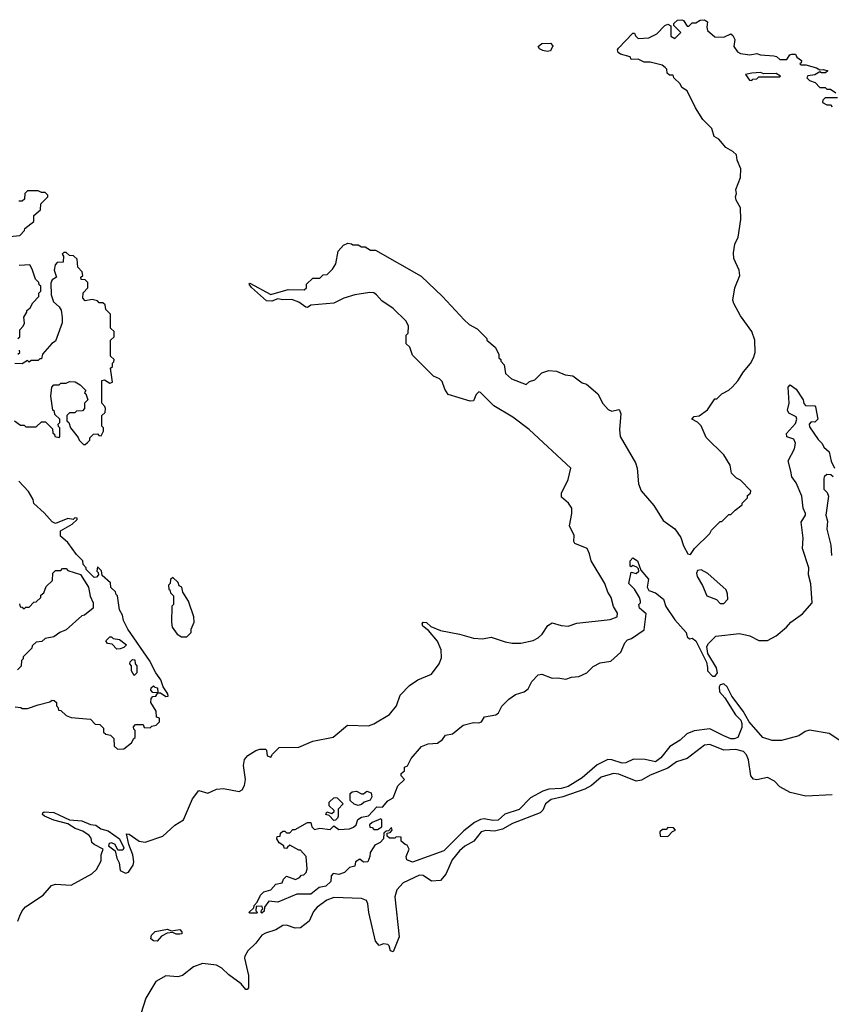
# Model space of a CAD drawing. Extents: x 2348354 to 2479840, y 460476 to 613653.
# Tile 245 of 256: x 2422410 to 2427050, y 580800 to 586428. Entities that reach past the tile are written whole.
import ezdxf

# ---------------------------------------------------------------- set-up
doc = ezdxf.new("R2010")
doc.units = 0

msp = doc.modelspace()

# ---------------------------------------------------------------- linework, layer by layer
at = {"layer": '0CON05XD'}
for points in [[(2422400, 581275), (2422410, 581305), (2422423.3, 581335), (2422442.3, 581357.7), (2422545, 581423.8), (2422591.7, 581478.3), (2422615, 581486.7), (2422705, 581480), (2422823.3, 581545), (2422848.8, 581571.2), (2422875, 581620), (2422876, 581655), (2422887, 581687), (2422835, 581713.3), (2422823.3, 581725), (2422818.8, 581748.8), (2422808, 581765), (2422770.4, 581790.4), (2422728, 581805), (2422685, 581831.4), (2422605, 581852.9), (2422551.2, 581875), (2422541.2, 581885), (2422542.5, 581895), (2422550.8, 581899.2), (2422605, 581895.4), (2422695, 581854), (2422765, 581848.8), (2422815, 581827.8), (2422845, 581824.3), (2422873.3, 581803.3), (2422915, 581791.4), (2422980.8, 581745), (2423006, 581695), (2422999.7, 581680.3), (2422971.7, 581681.7), (2422955, 581713.3), (2422935, 581723.3), (2422920.7, 581719.3), (2422917.5, 581705), (2422956.7, 581676.7), (2422964.5, 581635), (2422979.1, 581609.1), (2422984.4, 581565), (2423015, 581550), (2423032, 581555), (2423059.2, 581595), (2423061.9, 581615), (2423056.4, 581655), (2423033.1, 581713.1), (2423020, 581775), (2423035, 581772.5), (2423092.3, 581732.3), (2423126.4, 581726.4), (2423228.3, 581761.7), (2423297.1, 581822.9), (2423346.1, 581853.9), (2423397.5, 581975), (2423435, 582022.5), (2423485, 582006.7), (2423535, 582030), (2423575, 582033.8), (2423665, 582016.7), (2423682.5, 582025), (2423695, 582050), (2423701.2, 582085), (2423688.8, 582165), (2423695, 582200), (2423715, 582222.5), (2423759.3, 582250.7), (2423782.3, 582257.7), (2423815, 582257.5), (2423821.7, 582251.7), (2423825, 582220), (2423845, 582212.5), (2423855, 582230), (2423893, 582267), (2424005, 582270), (2424085, 582303.3), (2424202.3, 582327.7), (2424284.1, 582395.9), (2424405, 582390.8), (2424435, 582402.5), (2424524.4, 582455.6), (2424564, 582505), (2424585, 582566.2), (2424638.3, 582621.7), (2424686.7, 582655), (2424765, 582686.7), (2424808.8, 582745), (2424820.7, 582780.7), (2424820, 582825), (2424799.2, 582875), (2424746.9, 582936.9), (2424715, 582961.2), (2424710.8, 582975), (2424716.1, 582983.9), (2424735, 582981.4), (2424760, 582960), (2424815, 582936.2), (2424925, 582916.2), (2425005, 582892), (2425055, 582888), (2425105, 582898.8), (2425185, 582872), (2425225, 582864), (2425274.2, 582864.2), (2425345, 582880), (2425373.3, 582895), (2425396, 582915), (2425428.8, 582965), (2425455, 582980), (2425505, 582964.3), (2425545, 582961.4), (2425595, 582978.6), (2425785, 583000), (2425825, 583013.8), (2425828.1, 583035), (2425804.2, 583074.2), (2425791.2, 583125), (2425772.4, 583155), (2425754.6, 583205), (2425676.4, 583335), (2425666.9, 583375), (2425655, 583406), (2425583.9, 583433.9), (2425577.5, 583445), (2425579.3, 583479.3), (2425552.5, 583535), (2425566.7, 583605), (2425566.7, 583635), (2425547.5, 583665), (2425508.3, 583698.3), (2425508.3, 583721.7), (2425545, 583800), (2425560, 583865), (2425322.5, 584085), (2425230, 584155), (2425121.1, 584221.1), (2425045, 584297.5), (2425035, 584300), (2425020, 584285), (2425005, 584250), (2424985, 584247.5), (2424860, 584285), (2424840, 584315), (2424825, 584360), (2424810, 584375), (2424775, 584390), (2424655, 584510), (2424640, 584555), (2424620, 584575), (2424620, 584625), (2424630, 584635), (2424632.5, 584675), (2424620, 584705), (2424545, 584777.5), (2424480.9, 584820.9), (2424449.2, 584855), (2424435, 584865.5), (2424411.3, 584868.7), (2424325, 584854), (2424262.5, 584835), (2424205, 584808), (2424075, 584796.2), (2424055, 584782.5), (2424045, 584783.8), (2424005, 584813.8), (2423965, 584829.2), (2423915, 584825.8), (2423885, 584832.5), (2423850.9, 584819.1), (2423821.3, 584821.3), (2423735, 584896.7), (2423721.2, 584915), (2423725, 584922.5), (2423845, 584856.7), (2423945, 584886), (2424036.4, 584883.6), (2424050, 584895), (2424050, 584915), (2424085, 584950), (2424125, 584950), (2424145, 584970), (2424168.3, 584971.7), (2424198.3, 585001.7), (2424217, 585033), (2424230, 585105), (2424261.7, 585138.3), (2424285, 585150), (2424307, 585147), (2424315, 585140), (2424345, 585140), (2424365, 585130), (2424385, 585130), (2424415, 585110), (2424445, 585110), (2424705, 584962.5), (2424827.5, 584845), (2424951.7, 584711.7), (2424980, 584685), (2425025, 584660), (2425080, 584605), (2425080, 584595), (2425127.5, 584555), (2425150, 584515), (2425150, 584495), (2425160, 584485), (2425160, 584475), (2425180, 584455), (2425187.5, 584405), (2425221.2, 584375), (2425305, 584342.5), (2425325, 584360), (2425355, 584370), (2425395, 584410), (2425435, 584422.5), (2425479.3, 584419.3), (2425528.3, 584398.3), (2425571.7, 584391.7), (2425625, 584352.5), (2425650, 584345), (2425715, 584290), (2425743, 584233), (2425775, 584200), (2425795, 584190), (2425835, 584200), (2425840, 584195), (2425846.7, 584175), (2425838.8, 584085), (2425843.8, 584045), (2425930, 583895), (2425940, 583865), (2425948, 583775), (2425962.5, 583735), (2426035, 583651.2), (2426088.8, 583565), (2426155, 583517.5), (2426188.8, 583468.8), (2426205, 583420), (2426230, 583375), (2426245, 583370), (2426267.5, 583405), (2426355, 583490), (2426365, 583510), (2426415, 583560), (2426425, 583560), (2426465, 583600), (2426475, 583600), (2426500, 583625), (2426540, 583655), (2426540, 583665), (2426570, 583695), (2426571.7, 583708.3), (2426588.3, 583721.7), (2426590, 583735), (2426530, 583795), (2426507, 583807), (2426480, 583835), (2426471.7, 583881.7), (2426435, 583940), (2426335, 584040), (2426306.4, 584106.4), (2426285, 584127.5), (2426252.5, 584145), (2426265, 584160), (2426295, 584163.3), (2426343, 584197), (2426385, 584260), (2426395, 584260), (2426425, 584290), (2426465, 584310), (2426485, 584330), (2426516.4, 584363.6), (2426547.5, 584415), (2426587.3, 584462.7), (2426606, 584495), (2426614, 584525), (2426612.5, 584595), (2426596, 584645), (2426530, 584735), (2426492.5, 584805), (2426487.5, 584825), (2426497.5, 584895), (2426527.5, 584965), (2426522.5, 584995), (2426493, 585063), (2426490, 585095), (2426497.5, 585145), (2426517.5, 585185), (2426532.5, 585285), (2426531.7, 585351.7), (2426506.4, 585396.4), (2426502.5, 585415), (2426507.5, 585435), (2426503.6, 585456.4), (2426530, 585525), (2426533.3, 585575), (2426512.5, 585625), (2426507.5, 585655), (2426486.7, 585675), (2426446.1, 585696.1), (2426407.5, 585745), (2426380.7, 585760.7), (2426366.2, 585805), (2426316.4, 585856.4), (2426273.9, 585923.9), (2426225, 586020), (2426195, 586040), (2426185, 586060), (2426150, 586095), (2426145, 586110), (2426125, 586110), (2426111.7, 586121.7), (2426110, 586145), (2426100, 586155), (2426083.3, 586166.7), (2426015, 586183.8), (2425980, 586185), (2425945, 586202.5), (2425905, 586200), (2425900, 586215), (2425845, 586230), (2425830.7, 586240.7), (2425827.5, 586255), (2425832.5, 586265), (2425915, 586350), (2425925, 586350), (2425930, 586335), (2425945, 586320), (2426006.1, 586323.9), (2426053, 586347), (2426097.5, 586395), (2426115, 586402.5), (2426131.7, 586391.7), (2426133, 586333), (2426155, 586320), (2426190, 586355), (2426150, 586395), (2426150, 586405), (2426170, 586425), (2426195, 586427.5), (2426205, 586422.5), (2426225, 586390), (2426235, 586390), (2426255, 586410), (2426275, 586410), (2426300, 586425), (2426325, 586426.7), (2426342.5, 586415), (2426337.5, 586385), (2426342.5, 586365), (2426385, 586330), (2426435, 586326.7), (2426475, 586347.5), (2426487.7, 586337.7), (2426497.5, 586315), (2426492.5, 586275), (2426513.6, 586243.6), (2426530, 586235), (2426585, 586226.2), (2426625, 586233.8), (2426645, 586226.2), (2426720.7, 586220.7), (2426737, 586217), (2426755, 586200), (2426795, 586200), (2426813.3, 586226.7), (2426825, 586230), (2426845, 586230), (2426853.6, 586213.6), (2426880, 586195), (2426878.3, 586181.7), (2426870, 586175), (2426875, 586170), (2426905, 586170), (2426965, 586152.5), (2426985, 586140), (2427005, 586142.5), (2427030, 586135), (2427016.4, 586123.6), (2426993.6, 586123.6), (2426985, 586130), (2426955, 586112.5), (2426915, 586107.5), (2426910, 586095), (2426925, 586080), (2426958.3, 586068.3), (2426985, 586040), (2427015, 586040), (2427025, 586030), (2427045, 586030), (2427075, 586010)], [(2425425, 586246), (2425401.7, 586251.7), (2425381.2, 586261.2), (2425373.3, 586275), (2425395, 586290.8), (2425445, 586293.8), (2425458, 586278), (2425445, 586250), (2425425, 586246)], [(2426595, 586080), (2426601.7, 586088.3), (2426625, 586090), (2426635, 586100), (2426755, 586100), (2426760, 586105), (2426735, 586120), (2426665, 586117.5), (2426645, 586126.2), (2426595, 586122.5), (2426560, 586115), (2426581.7, 586081.7), (2426595, 586080)], [(2427085, 585980), (2427015, 585980), (2427001.7, 585968.3), (2427000, 585955), (2427025, 585940), (2427045, 585940), (2427055, 585930)], [(2422333.6, 585186.4), (2422410, 585195), (2422438.3, 585221.7), (2422440, 585235), (2422490, 585275), (2422491.7, 585308.3), (2422528.3, 585341.7), (2422530, 585375), (2422570, 585415), (2422570, 585425), (2422555, 585440), (2422535, 585440), (2422515, 585450), (2422455, 585450), (2422440, 585435), (2422438.3, 585401.7), (2422425, 585390), (2422405, 585390)], [(2422380, 584135), (2422415, 584110), (2422435, 584110), (2422445, 584100), (2422505, 584100), (2422535, 584130), (2422558.3, 584128.3), (2422598.3, 584088.3), (2422600, 584065), (2422608.3, 584058.3), (2422610, 584045), (2422635, 584040), (2422640, 584045), (2422640, 584095), (2422631.7, 584101.7), (2422630, 584115), (2422640, 584125), (2422640, 584145), (2422611.7, 584171.7), (2422608.3, 584188.3), (2422600, 584195), (2422587.5, 584275), (2422593, 584327), (2422605, 584340), (2422635, 584340), (2422645, 584350), (2422675, 584350), (2422695, 584360), (2422727, 584357), (2422755, 584340), (2422788.3, 584308.3), (2422780, 584295), (2422788.3, 584288.3), (2422800, 584255), (2422780, 584235), (2422780, 584205), (2422768.3, 584191.7), (2422735, 584190), (2422725, 584180), (2422695, 584180), (2422680, 584165), (2422680, 584135), (2422690, 584125), (2422700, 584095), (2422745, 584040), (2422750, 584025), (2422775, 584000), (2422785, 584000), (2422798.3, 584011.7), (2422810, 584025), (2422811.7, 584038.3), (2422831.7, 584058.3), (2422855, 584060), (2422861.7, 584051.7), (2422875, 584050), (2422890, 584075), (2422890, 584095), (2422880, 584105), (2422880, 584165), (2422898.3, 584181.7), (2422900, 584205), (2422897, 584217), (2422880, 584235), (2422880, 584365), (2422895, 584370), (2422925, 584350), (2422940, 584355), (2422930, 584435), (2422940, 584445), (2422940, 584465), (2422948.3, 584471.7), (2422950, 584485), (2422930, 584505), (2422930, 584595), (2422950, 584615), (2422950, 584645), (2422930, 584665), (2422930, 584745), (2422901.7, 584771.7), (2422898.3, 584798.3), (2422885, 584810), (2422865, 584810), (2422855, 584820), (2422825, 584827.5), (2422785, 584820), (2422770, 584835), (2422773, 584867), (2422800, 584895), (2422800, 584925), (2422785, 584940), (2422761.7, 584941.7), (2422760, 584955), (2422770, 584965), (2422767, 584987), (2422743, 585013), (2422738.3, 585058.3), (2422718.3, 585078.3), (2422695, 585080), (2422675, 585097.5), (2422663, 585097), (2422653, 585087), (2422660, 585075), (2422658.3, 585041.7), (2422625, 585040), (2422613, 585027), (2422606.7, 584995), (2422620, 584955), (2422595, 584940), (2422588.3, 584921.7), (2422590, 584855), (2422603.3, 584815), (2422636.4, 584786.4), (2422647, 584767), (2422653.3, 584725), (2422652.5, 584695), (2422615, 584590), (2422593.6, 584576.4), (2422540, 584515), (2422535, 584490), (2422525, 584490), (2422515, 584480), (2422475, 584480), (2422465, 584470), (2422455, 584480), (2422425, 584460), (2422381.7, 584461.7)], [(2422400, 584605), (2422410, 584615), (2422410, 584655), (2422430, 584675), (2422437, 584693), (2422433, 584727), (2422450, 584755), (2422450, 584765), (2422469.3, 584780.7), (2422485, 584810), (2422520, 584845), (2422520, 584865), (2422530, 584875), (2422530, 584905), (2422521.7, 584911.7), (2422520, 584925), (2422500, 584945), (2422481.7, 585001.7), (2422467, 585027), (2422407.7, 585022.3)], [(2422400, 584515), (2422410, 584525), (2422408.3, 584538.3)], [(2427110.7, 582300.7), (2427037, 582347), (2426925, 582367.5), (2426900.7, 582359.3), (2426865, 582334), (2426765, 582306.9), (2426711.7, 582308.3), (2426659.2, 582325), (2426580.8, 582415), (2426545.4, 582475.4), (2426481.4, 582561.4), (2426454.2, 582615), (2426435, 582631.4), (2426415, 582625.8), (2426408.6, 582615), (2426410, 582585), (2426441.7, 582551.7), (2426502.5, 582455), (2426533.2, 582423.2), (2426539.2, 582405), (2426538.1, 582381.9), (2426515.4, 582324.6), (2426495, 582317.3), (2426475, 582318.2), (2426435, 582333.5), (2426355, 582373.6), (2426265, 582363.1), (2426224, 582346), (2426185, 582310), (2426127.5, 582272.5), (2426075, 582208.6), (2426045, 582185.8), (2425985, 582198.6), (2425918.3, 582201.7), (2425875, 582180.5), (2425855, 582177.3), (2425795, 582197.5), (2425771.7, 582198.3), (2425712.2, 582167.8), (2425625.7, 582095), (2425545, 582044.7), (2425505, 582032.7), (2425435, 582030), (2425401.5, 582018.5), (2425329.7, 581980.3), (2425265, 581913.1), (2425182.9, 581887.1), (2425145, 581853.1), (2425115, 581850), (2425065, 581859.4), (2425045, 581855.6), (2425010.8, 581839.2), (2424949.1, 581790.9), (2424835, 581678), (2424655, 581612), (2424622.5, 581625), (2424620, 581645), (2424637, 581687), (2424625, 581710), (2424613, 581713), (2424591.7, 581731.7), (2424590, 581755), (2424562.5, 581757.5), (2424555, 581750), (2424525, 581750), (2424511.7, 581761.7), (2424511.7, 581778.3), (2424528.3, 581781.7), (2424540, 581795), (2424535, 581810), (2424518.3, 581791.7), (2424505, 581790), (2424491.7, 581778.3), (2424490, 581745), (2424470, 581725), (2424440.7, 581709.3), (2424430, 581695), (2424413, 581667), (2424412.5, 581645), (2424400, 581615), (2424375, 581612.5), (2424355, 581630), (2424330, 581615), (2424325, 581590), (2424295, 581582.5), (2424267, 581553), (2424235, 581542.5), (2424203, 581547), (2424190, 581535), (2424188.3, 581501.7), (2424160, 581475), (2424121.7, 581468.3), (2424075, 581430), (2423995, 581430), (2423885, 581383.3), (2423835, 581390), (2423810, 581355), (2423808.3, 581331.7), (2423795, 581320), (2423790, 581325), (2423791.7, 581338.3), (2423800, 581345), (2423795, 581360), (2423761.7, 581358.3), (2423760, 581335), (2423770, 581325), (2423765, 581320), (2423725, 581320), (2423720, 581325), (2423748.3, 581351.7), (2423750, 581365), (2423767, 581383), (2423786.4, 581423.6), (2423805, 581442.5), (2423846.1, 581453.9), (2423875, 581487.5), (2423910, 581495), (2423917.5, 581515), (2423935, 581532.5), (2423986.4, 581513.6), (2424010, 581525), (2424021.7, 581538.3), (2424035, 581540), (2424047, 581553), (2424052.5, 581575), (2424047.5, 581645), (2424015, 581680), (2424005, 581680), (2423955, 581710), (2423941.7, 581698.3), (2423935, 581690), (2423921.7, 581691.7), (2423920, 581705), (2423893.6, 581723.6), (2423880, 581745), (2423881.7, 581758.3), (2423898.3, 581761.7), (2423901.7, 581778.3), (2423915, 581790), (2423925, 581790), (2423935, 581780), (2423955, 581780), (2423971.7, 581798.3), (2423985, 581800), (2424055, 581840), (2424075, 581840), (2424080, 581815), (2424095, 581800), (2424125, 581807.5), (2424185, 581800), (2424205, 581820), (2424235, 581800), (2424295, 581803.8), (2424318.3, 581811.7), (2424333.3, 581825), (2424344, 581856), (2424365, 581870), (2424405, 581877.5), (2424451.7, 581928.3), (2424485, 581927.5), (2424515, 581962.5), (2424545, 581980), (2424571.7, 582048.3), (2424610, 582085), (2424590, 582105), (2424591.7, 582118.3), (2424610, 582135), (2424610, 582155), (2424626.4, 582163.6), (2424647.5, 582205), (2424707, 582273), (2424745, 582288.8), (2424798.3, 582291.7), (2424826.4, 582313.6), (2424845, 582337.5), (2424883.6, 582346.4), (2424945, 582396.2), (2425005, 582410), (2425035, 582408), (2425050, 582415), (2425066.4, 582443.6), (2425132.5, 582455), (2425146.7, 582465), (2425165.9, 582504.1), (2425205.9, 582544.1), (2425245, 582571.2), (2425293.9, 582586.1), (2425317.7, 582602.3), (2425338.8, 582645), (2425375, 582682.5), (2425395, 582687.5), (2425455, 582664.2), (2425485.6, 582665.6), (2425532.3, 582657.7), (2425565, 582669.2), (2425607, 582673), (2425652.5, 582695), (2425689.3, 582730.7), (2425729.3, 582750.7), (2425789.7, 582760.3), (2425846.8, 582813.2), (2425870, 582865), (2425885, 582883.8), (2425908.6, 582891.4), (2425980.5, 582939.5), (2425991.7, 583031.7), (2425953.3, 583065), (2425950, 583085), (2425960, 583095), (2425960, 583105), (2425952.5, 583125), (2425925, 583172.5), (2425893.3, 583205), (2425905, 583270), (2425935, 583262.5), (2425950, 583275), (2425948.3, 583288.3), (2425938.3, 583298.3), (2425915, 583307.5), (2425905, 583300), (2425900, 583305), (2425900, 583335), (2425915, 583352.5), (2425942.5, 583335), (2425961.7, 583281.7), (2426005, 583230), (2425998, 583185), (2426006.2, 583165), (2426045, 583151.2), (2426090, 583115), (2426104.2, 583074.2), (2426155, 582997.5), (2426220, 582925), (2426225, 582900), (2426238.3, 582888.3), (2426255, 582892.5), (2426275, 582877.5), (2426335.9, 582755.9), (2426341.4, 582725), (2426342, 582705), (2426370, 582675), (2426385.4, 582674.6), (2426398.5, 582695), (2426393, 582723), (2426343.8, 582805), (2426339.2, 582845), (2426347, 582863), (2426390, 582905), (2426525, 582918.8), (2426585, 582905.8), (2426635, 582879.2), (2426685, 582878.6), (2426733.8, 582906.2), (2426794.4, 582955.6), (2426818.8, 582985), (2426885, 583030.8), (2426940.8, 583095), (2426933.4, 583203.4), (2426918.8, 583255), (2426922, 583295), (2426884.4, 583405), (2426888.2, 583465), (2426876.7, 583555), (2426902, 583595), (2426902, 583605), (2426889.1, 583635), (2426881.9, 583705), (2426849.7, 583779.7), (2426824.5, 583815), (2426817.8, 583847.8), (2426804.2, 583905.8), (2426840, 583975), (2426846.2, 584006.2), (2426835, 584030), (2426795, 584042.5), (2426793.3, 584063.3), (2426845, 584120), (2426852.5, 584145), (2426848.3, 584158.3), (2426807.7, 584177.7), (2426798.6, 584195), (2426808.8, 584235), (2426803, 584327), (2426815, 584340), (2426850, 584315), (2426890, 584255), (2426893, 584233), (2426901.7, 584221.7), (2426955, 584220), (2426960, 584215), (2426972.5, 584145), (2426955, 584127.5), (2426935, 584130), (2426923.6, 584116.4), (2426925, 584100), (2426975, 584027.5), (2426997.5, 584005), (2427006.7, 583985), (2427038.3, 583958.3), (2427050, 583905), (2427067.5, 583865)], [(2427060, 583815), (2427047, 583827), (2427025, 583827.5), (2427010, 583815), (2427007, 583803), (2427007.5, 583745), (2427026.1, 583726.1), (2427033.8, 583705), (2427018.8, 583595), (2427028.3, 583561.7), (2427024.3, 583515), (2427047.1, 583425), (2427050.8, 583365)], [(2422385, 582500), (2422417, 582497), (2422425, 582490), (2422455, 582490), (2422515, 582512.5), (2422581.7, 582528.3), (2422595, 582537.5), (2422607, 582537), (2422620, 582525), (2422620, 582505), (2422628.3, 582498.3), (2422631.7, 582481.7), (2422645, 582480), (2422675, 582450), (2422705, 582440), (2422815, 582430), (2422841.7, 582401.7), (2422868.3, 582398.3), (2422888.3, 582378.3), (2422890, 582355), (2422903, 582343), (2422928.3, 582338.3), (2422948.3, 582318.3), (2422950, 582275), (2422968.3, 582258.3), (2423005, 582260), (2423050, 582295), (2423061.7, 582318.3), (2423070, 582325), (2423070, 582365), (2423061.7, 582371.7), (2423060, 582385), (2423071.7, 582398.3), (2423115, 582400), (2423121.7, 582381.7), (2423155, 582380), (2423165, 582390), (2423190, 582395), (2423210, 582415), (2423210, 582435), (2423191.7, 582441.7), (2423190, 582475), (2423160, 582525), (2423161.7, 582548.3), (2423171.7, 582558.3), (2423188.3, 582561.7), (2423200, 582580), (2423171.7, 582581.7), (2423160, 582595), (2423161.7, 582608.3), (2423175, 582620), (2423181.7, 582611.7), (2423198.3, 582608.3), (2423200, 582580), (2423215, 582580), (2423245, 582560), (2423258.3, 582561.7), (2423257.5, 582575), (2423230, 582615), (2423217.5, 582655), (2423187.5, 582695), (2423152.5, 582765), (2423027.5, 582945), (2423003.6, 582993.6), (2422997.5, 583025), (2422980, 583055), (2422970, 583135), (2422961.7, 583141.7), (2422958.3, 583158.3), (2422931.7, 583181.7), (2422928.3, 583208.3), (2422881.7, 583251.7), (2422878.3, 583278.3), (2422855, 583300), (2422850, 583275), (2422858.3, 583268.3), (2422860, 583255), (2422848.3, 583241.7), (2422835, 583240), (2422790, 583285), (2422790, 583295), (2422773, 583313), (2422770, 583335), (2422735, 583370), (2422685, 583440), (2422642.5, 583475), (2422643.6, 583506.4), (2422710, 583545), (2422738.3, 583571.7), (2422738.3, 583578.3), (2422725, 583580), (2422715, 583570), (2422685, 583577.5), (2422615, 583547.5), (2422595, 583557.5), (2422549.3, 583609.3), (2422491.7, 583661.7), (2422487.5, 583685), (2422460.7, 583730.7), (2422405, 583790)], [(2422408.3, 583088.3), (2422411.7, 583071.7), (2422425, 583070), (2422435, 583060), (2422445, 583070), (2422465, 583070), (2422491.7, 583098.3), (2422505, 583100), (2422530, 583125), (2422531.7, 583138.3), (2422548.3, 583151.7), (2422561.7, 583188.3), (2422598.3, 583221.7), (2422600, 583265), (2422615, 583280), (2422645, 583280), (2422655, 583290), (2422675, 583290), (2422685, 583280), (2422756.7, 583256.7), (2422802.5, 583185), (2422813, 583133), (2422830, 583095), (2422830, 583065), (2422780, 583025), (2422765, 583020), (2422675, 582940), (2422640, 582925), (2422605, 582900), (2422555, 582890), (2422537, 582873), (2422505, 582870), (2422481.7, 582848.3), (2422480, 582835), (2422430, 582785), (2422430, 582775), (2422420, 582765), (2422418.3, 582731.7), (2422398.3, 582711.7)], [(2423365, 582900), (2423390, 582925), (2423390, 582945), (2423407.5, 582985), (2423405.7, 583015), (2423375.8, 583105), (2423342.5, 583155), (2423336.7, 583185), (2423321.7, 583191.7), (2423315, 583210), (2423285, 583240), (2423271.7, 583228.3), (2423270, 583205), (2423260, 583195), (2423261.7, 583171.7), (2423268.3, 583168.3), (2423271.7, 583151.7), (2423290, 583135), (2423290, 583085), (2423280, 583075), (2423277.5, 582985), (2423282.5, 582955), (2423310, 582915), (2423335, 582900), (2423365, 582900)], [(2426435, 583090), (2426457.5, 583115), (2426456.4, 583146.4), (2426448.3, 583168.3), (2426345, 583262.5), (2426305, 583282.5), (2426285, 583280), (2426280, 583265), (2426283.3, 583245), (2426313.9, 583193.9), (2426337.5, 583135), (2426393.3, 583113.3), (2426415, 583090), (2426435, 583090)], [(2422965, 582830), (2422938.3, 582858.3), (2422911.7, 582861.7), (2422901.7, 582878.3), (2422925, 582900), (2422935, 582900), (2422945, 582890), (2422980, 582885), (2423020, 582855), (2423005, 582840), (2422985, 582832.5), (2422965, 582830)], [(2423065, 582680), (2423050, 582705), (2423050, 582735), (2423040, 582745), (2423041.7, 582758.3), (2423055, 582770), (2423068.3, 582768.3), (2423070, 582745), (2423080, 582735), (2423080, 582695), (2423065, 582680)], [(2427055, 581997.5), (2426905, 581990), (2426815, 582010), (2426755, 582042), (2426724.6, 582074.6), (2426685, 582096), (2426625, 582082), (2426605, 582086.2), (2426590, 582105), (2426576.4, 582196.4), (2426565, 582226.2), (2426547.5, 582245), (2426505, 582257.2), (2426435, 582253.2), (2426355.8, 582284.2), (2426325, 582282), (2426225, 582205.7), (2426165, 582186.2), (2426115, 582149.2), (2426015, 582110), (2425965, 582080.5), (2425935, 582075.6), (2425835, 582115.9), (2425805, 582118.5), (2425735, 582098.8), (2425679, 582051), (2425640.3, 582029.7), (2425515, 581986.7), (2425448.8, 581971.2), (2425415.6, 581945), (2425399.8, 581910.2), (2425385, 581894.4), (2425226.9, 581833.1), (2425169.5, 581800.5), (2425125, 581789.5), (2425075, 581792.4), (2425048.9, 581785), (2425006.7, 581733.3), (2424955, 581703.2), (2424923.6, 581676.4), (2424882.5, 581625), (2424846.4, 581543.6), (2424815, 581506.7), (2424765, 581504), (2424716.3, 581536.3), (2424695, 581537.9), (2424603.1, 581495), (2424565.6, 581455), (2424554.5, 581415), (2424579.2, 581185), (2424545, 581100), (2424530, 581105), (2424522.5, 581135), (2424515, 581142.5), (2424490, 581145), (2424465, 581136.2), (2424445, 581160), (2424405.5, 581325), (2424401.1, 581375), (2424392.6, 581392.6), (2424365, 581404.4), (2424205, 581410), (2424165, 581395.3), (2424111.2, 581355), (2424089.9, 581330.1), (2424065, 581274.2), (2424015, 581237.1), (2423985, 581235.6), (2423935, 581251.9), (2423915, 581249.5), (2423875, 581225.4), (2423815, 581206.8), (2423795, 581194.5), (2423760.1, 581149.9), (2423713.6, 581106.4), (2423696.7, 581075), (2423694.6, 581064.6), (2423718.9, 580965), (2423718, 580895), (2423710, 580885), (2423703.3, 580885), (2423676.8, 580916.8), (2423605, 580968), (2423565, 581007.1), (2423535, 581024.4), (2423455, 581033.8), (2423404.3, 581015), (2423340, 580965), (2423313.6, 580956.4), (2423245, 580961.8), (2423189.2, 580930.8), (2423131.5, 580835), (2423102.5, 580745)], [(2424345, 581936.7), (2424323, 581943), (2424300, 581965), (2424300, 582005), (2424310, 582015), (2424335, 582017.5), (2424365, 582002.5), (2424375, 582002.5), (2424395, 582017.5), (2424419.3, 582009.3), (2424422.5, 581985), (2424413, 581967), (2424380, 581955), (2424365, 581942.5), (2424345, 581936.7)], [(2424205, 581850), (2424178.3, 581878.3), (2424160, 581885), (2424165, 581900), (2424195, 581890), (2424208.3, 581901.7), (2424208.3, 581908.3), (2424180, 581935), (2424180, 581955), (2424205, 581980), (2424215, 581982.5), (2424225, 581980), (2424260, 581945), (2424230, 581915), (2424230, 581875), (2424227, 581863), (2424215, 581852.5), (2424205, 581850)], [(2424455, 581800), (2424480, 581815), (2424480, 581855), (2424475, 581860), (2424425, 581840), (2424410, 581825), (2424411.7, 581811.7), (2424425, 581810), (2424435, 581800), (2424455, 581800)], [(2426115, 581760), (2426141.7, 581788.3), (2426160, 581795), (2426148.3, 581808.3), (2426115, 581810), (2426105, 581800), (2426085, 581800), (2426070, 581785), (2426071.7, 581761.7), (2426115, 581760)], [(2423195, 581160), (2423175, 581162.5), (2423160, 581175), (2423163.3, 581195), (2423185, 581216.7), (2423255, 581230), (2423275, 581220), (2423325, 581227.5), (2423337.5, 581215), (2423336.7, 581203.3), (2423325, 581200), (2423305, 581200), (2423285, 581210), (2423253, 581207), (2423220.7, 581189.3), (2423195, 581160)]]:
    msp.add_lwpolyline(points, dxfattribs=at)

doc.saveas('drawing.dxf')
